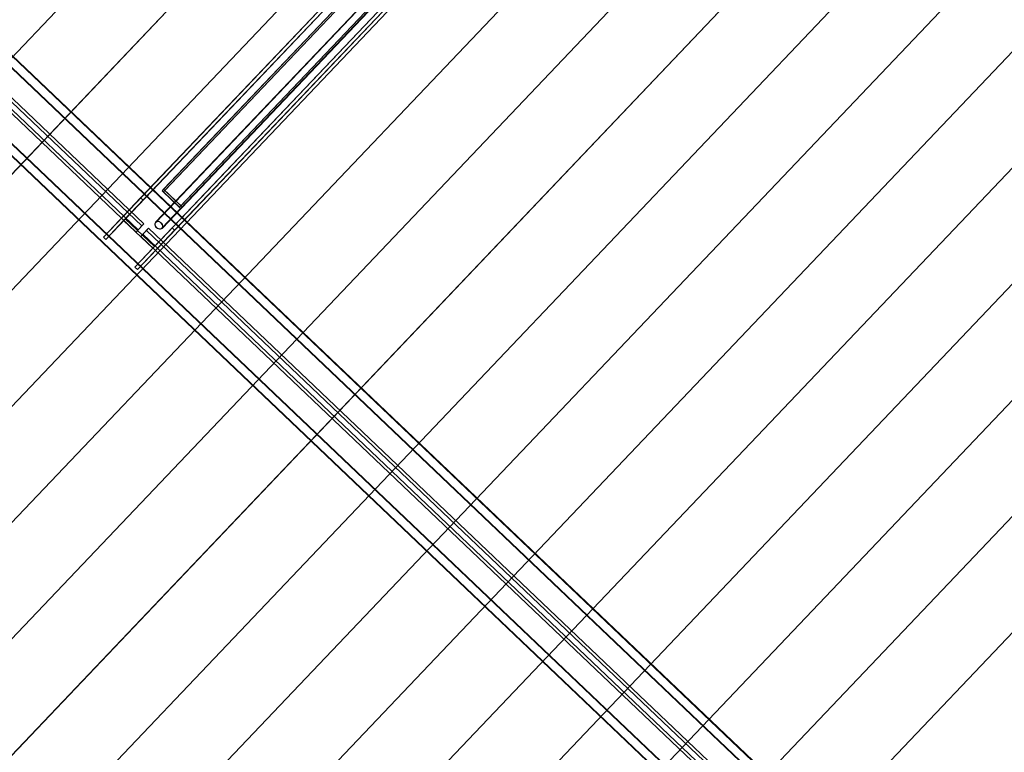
# Model space of a CAD drawing. Header units: metres. Extents: x 32343131.6 to 32343183.7, y 5699223.3 to 5699275.1.
# Tile 164 of 190: x 32343162.1 to 32343166.7, y 5699245.9 to 5699249.3. Entities that reach past the tile are written whole.
import ezdxf

# ---------------------------------------------------------------- set-up
doc = ezdxf.new("R2010")
doc.units = ezdxf.units.M
doc.layers.add('0-1', color=7, linetype='Continuous', lineweight=5)
doc.layers.add('S-BEAM-1', color=7, linetype='Continuous', lineweight=5, true_color=0xcccccc)
doc.layers.add('S-COLS-1', color=7, linetype='Continuous', lineweight=5, true_color=0xcccccc)

# ---------------------------------------------------------------- blocks, each defined once
blk = doc.blocks.new('HEB Träger - 3046105-TGA_190_LP5_GR_DA-TGA-01_G_')
at = {"layer": 'S-BEAM-1'}
for p, q in [((99.5053, -14.493), (64.7293, 18.5922)), ((99.5068, -14.4913), (64.7308, 18.5939)), ((99.4768, -14.5229), (64.7008, 18.5623)), ((64.7023, 18.5639), (99.4783, -14.5213)), ((64.5233, 18.3757), (99.2993, -14.7095)), ((99.3008, -14.7078), (64.5248, 18.3774)), ((99.2708, -14.7394), (64.4948, 18.3458)), ((99.2723, -14.7378), (64.4964, 18.3474)), ((84.8789, -0.8282), (79.1046, 4.6653)), ((84.8962, -0.81), (79.1219, 4.6835)), ((84.9058, -0.7999), (79.1315, 4.6936)), ((84.8693, -0.8383), (79.095, 4.6552)), ((84.8693, -0.8383), (84.8962, -0.81)), ((84.8693, -0.8383), (84.8789, -0.8282)), ((84.8789, -0.8282), (84.9058, -0.7999)), ((84.9058, -0.7999), (84.8962, -0.81)), ((84.9006, -0.8489), (84.9275, -0.8206)), ((84.9179, -0.8307), (84.9275, -0.8206)), ((90.7018, -6.3141), (84.9275, -0.8206)), ((84.891, -0.859), (84.9179, -0.8307)), ((84.9006, -0.8489), (84.891, -0.859)), ((90.6653, -6.3525), (84.891, -0.859)), ((90.6749, -6.3424), (84.9006, -0.8489)), ((90.6922, -6.3242), (84.9179, -0.8307))]:
    blk.add_line(p, q, dxfattribs=at)
blk = doc.blocks.new('HE-B-Stütze - 3877084-TGA_190_LP5_GR_DA-TGA-01_G_')
at = {"layer": 'S-COLS-1'}
for p, q in [((86.3024, 0.8059), (84.8903, -0.6783)), ((86.314, 0.7949), (84.9019, -0.6894)), ((86.1351, 0.63), (86.3024, 0.8059)), ((86.314, 0.7949), (86.234, 0.7107)), ((86.3024, 0.8059), (86.314, 0.7949)), ((86.2268, 0.7032), (84.8109, -0.785)), ((86.234, 0.7107), (84.8185, -0.7771)), ((86.2268, 0.7032), (86.1467, 0.619)), ((86.363, 0.5736), (86.2268, 0.7032)), ((86.234, 0.7107), (86.3702, 0.5812)), ((86.4502, 0.6653), (85.0381, -0.819)), ((86.4618, 0.6543), (85.0497, -0.83)), ((86.4618, 0.6543), (86.2945, 0.4784)), ((86.3702, 0.5812), (86.4502, 0.6653)), ((86.4502, 0.6653), (86.4618, 0.6543)), ((86.1351, 0.63), (84.7159, -0.8617)), ((86.1467, 0.619), (84.7275, -0.8727)), ((86.1467, 0.619), (86.1351, 0.63)), ((86.363, 0.5736), (84.9472, -0.9146)), ((86.3702, 0.5812), (84.9547, -0.9067)), ((86.2829, 0.4894), (86.363, 0.5736)), ((86.2829, 0.4894), (84.8637, -1.0023)), ((86.2945, 0.4784), (84.8753, -1.0133)), ((86.2945, 0.4784), (86.2829, 0.4894)), ((84.8903, -0.6783), (84.7159, -0.8617)), ((84.8185, -0.7771), (84.9019, -0.6894)), ((84.9019, -0.6894), (84.8903, -0.6783)), ((84.9547, -0.9067), (84.8185, -0.7771)), ((84.7275, -0.8727), (84.8109, -0.785)), ((84.8109, -0.785), (84.9472, -0.9146)), ((84.8753, -1.0133), (85.0497, -0.83)), ((85.0381, -0.819), (84.9547, -0.9067)), ((85.0497, -0.83), (85.0381, -0.819)), ((84.7159, -0.8617), (84.7275, -0.8727)), ((84.9472, -0.9146), (84.8637, -1.0023)), ((84.8637, -1.0023), (84.8753, -1.0133))]:
    blk.add_line(p, q, dxfattribs=at)
blk = doc.blocks.new('SHS-Stütze _EN 10210-2_ - 3877087-TGA_190_LP5_GR_DA-TGA-01_G_')
at = {"layer": 'S-COLS-1'}
for p, q in [((89.4697, 4.0625), (84.9907, -0.6454)), ((89.4769, 4.0701), (84.9979, -0.6378)), ((89.4822, 4.0641), (85.0033, -0.6438)), ((89.476, 4.0575), (84.997, -0.6504)), ((89.5513, 3.9858), (85.0724, -0.7221)), ((89.5566, 3.9798), (85.0777, -0.7281)), ((89.5576, 3.9924), (85.0786, -0.7155)), ((89.5638, 3.9874), (85.0849, -0.7205)), ((84.9979, -0.6378), (84.9907, -0.6454)), ((84.9907, -0.6454), (85.0777, -0.7281)), ((84.997, -0.6504), (85.0033, -0.6438)), ((85.0849, -0.7205), (84.9979, -0.6378)), ((85.0033, -0.6438), (85.0786, -0.7155)), ((85.0724, -0.7221), (84.997, -0.6504)), ((85.0786, -0.7155), (85.0724, -0.7221)), ((85.0777, -0.7281), (85.0849, -0.7205))]:
    blk.add_line(p, q, dxfattribs=at)
blk = doc.blocks.new('ARC_190_LPX_FM_Stellplätze_rvt-1-TGA_190_LP5_GR_DA-TGA-01_G_')
at = {"layer": 'S-BEAM-1'}
for p, q in [((32343160.1976, 5699247.2117), (32343168.4599, 5699255.8962)), ((32343160.1976, 5699247.2117), (32343168.4599, 5699255.8962)), ((32343160.1977, 5699247.2118), (32343168.4599, 5699255.8963)), ((32343160.1977, 5699247.2118), (32343168.4599, 5699255.8963)), ((32343160.4693, 5699246.9532), (32343168.7315, 5699255.6378)), ((32343160.4693, 5699246.9532), (32343168.7315, 5699255.6378)), ((32343160.4694, 5699246.9533), (32343168.7316, 5699255.6378)), ((32343160.4694, 5699246.9533), (32343168.7316, 5699255.6378)), ((32343160.7409, 5699246.6948), (32343169.0032, 5699255.3793)), ((32343160.7409, 5699246.6948), (32343169.0032, 5699255.3793)), ((32343160.741, 5699246.6949), (32343169.0033, 5699255.3794)), ((32343160.741, 5699246.6949), (32343169.0033, 5699255.3794)), ((32343161.0126, 5699246.4363), (32343169.2749, 5699255.1208)), ((32343161.0126, 5699246.4363), (32343169.2749, 5699255.1208)), ((32343161.0127, 5699246.4364), (32343169.275, 5699255.1209)), ((32343161.0127, 5699246.4364), (32343169.275, 5699255.1209)), ((32343161.2843, 5699246.1778), (32343169.5466, 5699254.8623)), ((32343161.2843, 5699246.1778), (32343169.5466, 5699254.8623)), ((32343161.2844, 5699246.1779), (32343169.5467, 5699254.8624)), ((32343161.2844, 5699246.1779), (32343169.5467, 5699254.8624)), ((32343161.556, 5699245.9193), (32343169.8183, 5699254.6038)), ((32343161.556, 5699245.9193), (32343169.8183, 5699254.6038)), ((32343161.5561, 5699245.9194), (32343169.8184, 5699254.6039)), ((32343161.5561, 5699245.9194), (32343169.8184, 5699254.6039)), ((32343161.8277, 5699245.6608), (32343170.09, 5699254.3454)), ((32343161.8277, 5699245.6608), (32343170.09, 5699254.3454)), ((32343161.8278, 5699245.6609), (32343170.0901, 5699254.3455)), ((32343161.8278, 5699245.6609), (32343170.0901, 5699254.3455)), ((32343162.0994, 5699245.4024), (32343170.3617, 5699254.0869)), ((32343162.0994, 5699245.4024), (32343170.3617, 5699254.0869)), ((32343162.0995, 5699245.4025), (32343170.3618, 5699254.087)), ((32343162.0995, 5699245.4025), (32343170.3618, 5699254.087)), ((32343162.3711, 5699245.1439), (32343170.6334, 5699253.8284)), ((32343162.3711, 5699245.1439), (32343170.6334, 5699253.8284)), ((32343162.3712, 5699245.144), (32343170.6334, 5699253.8285)), ((32343162.3712, 5699245.144), (32343170.6334, 5699253.8285)), ((32343162.6428, 5699244.8854), (32343170.905, 5699253.5699)), ((32343162.6428, 5699244.8854), (32343170.905, 5699253.5699)), ((32343162.6429, 5699244.8855), (32343170.9051, 5699253.57)), ((32343162.6429, 5699244.8855), (32343170.9051, 5699253.57)), ((32343162.9144, 5699244.6269), (32343171.1767, 5699253.3114)), ((32343162.9144, 5699244.6269), (32343171.1767, 5699253.3114)), ((32343162.9145, 5699244.627), (32343171.1768, 5699253.3115)), ((32343162.9145, 5699244.627), (32343171.1768, 5699253.3115)), ((32343163.1861, 5699244.3685), (32343171.4484, 5699253.053)), ((32343163.1861, 5699244.3685), (32343171.4484, 5699253.053)), ((32343163.1862, 5699244.3685), (32343171.4485, 5699253.0531)), ((32343163.1862, 5699244.3685), (32343171.4485, 5699253.0531)), ((32343163.4578, 5699244.11), (32343171.7201, 5699252.7945)), ((32343163.4578, 5699244.11), (32343171.7201, 5699252.7945)), ((32343163.4579, 5699244.1101), (32343171.7202, 5699252.7946)), ((32343163.4579, 5699244.1101), (32343171.7202, 5699252.7946)), ((32343163.7295, 5699243.8515), (32343171.9918, 5699252.536)), ((32343163.7295, 5699243.8515), (32343171.9918, 5699252.536)), ((32343163.7296, 5699243.8516), (32343171.9919, 5699252.5361)), ((32343163.7296, 5699243.8516), (32343171.9919, 5699252.5361)), ((32343164.0012, 5699243.593), (32343172.2635, 5699252.2775)), ((32343164.0012, 5699243.593), (32343172.2635, 5699252.2775)), ((32343164.0013, 5699243.5931), (32343172.2636, 5699252.2776)), ((32343164.0013, 5699243.5931), (32343172.2636, 5699252.2776))]:
    blk.add_line(p, q, dxfattribs=at)
at = {"layer": 'S-COLS-1'}
for p, q in [((32343165.4648, 5699251.2708), (32343162.7274, 5699248.3936)), ((32343165.4662, 5699251.2695), (32343162.7288, 5699248.3922)), ((32343162.7567, 5699248.3657), (32343165.494, 5699251.243)), ((32343162.7581, 5699248.3643), (32343165.4955, 5699251.2416))]:
    blk.add_line(p, q, dxfattribs=at)
for major_axis, start_param, end_param in [((-0.0154, 0.0146), 4.712389, 7.853982), ((-0.0139, 0.0132), 4.712389, 7.853982), ((-0.0154, 0.0146), 1.570796, 4.712389), ((-0.0139, 0.0132), 1.570796, 4.712389)]:
    blk.add_ellipse((32343162.7427, 5699248.379), major_axis=major_axis, ratio=0.755983, start_param=start_param, end_param=end_param, dxfattribs=at)
at = {"layer": 'S-BEAM-1'}
blk.add_blockref('HEB Träger - 3046105-TGA_190_LP5_GR_DA-TGA-01_G_', (32343077.7673, 5699249.1855), dxfattribs=at)
at = {"layer": 'S-COLS-1'}
for name in ['SHS-Stütze _EN 10210-2_ - 3877087-TGA_190_LP5_GR_DA-TGA-01_G_', 'HE-B-Stütze - 3877084-TGA_190_LP5_GR_DA-TGA-01_G_']:
    blk.add_blockref(name, (32343077.7673, 5699249.1855), dxfattribs=at)

msp = doc.modelspace()

# ---------------------------------------------------------------- block references
at = {"layer": '0-1'}
msp.add_blockref('ARC_190_LPX_FM_Stellplätze_rvt-1-TGA_190_LP5_GR_DA-TGA-01_G_', (0, 0), dxfattribs=at)

doc.saveas('drawing.dxf')
